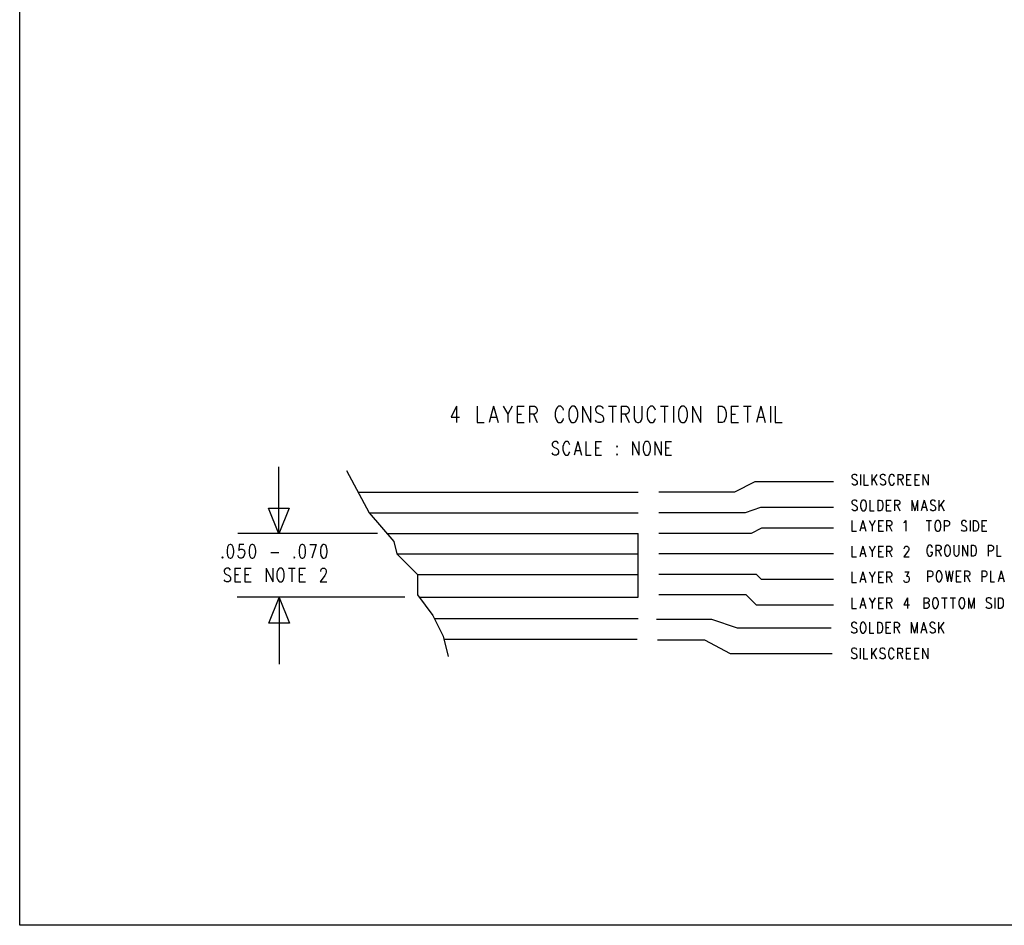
# Model space of a CAD drawing. Extents: x 12 to 27.9, y 10.8 to 21.2.
# Tile 1 of 21: x 12 to 16.8, y 10.8 to 15.2. Entities that reach past the tile are written whole.
import ezdxf

# ---------------------------------------------------------------- set-up
doc = ezdxf.new("R2010")
doc.units = 0
doc.header["$MEASUREMENT"] = 0
doc.layers.add('LAYNR1', color=2, linetype='Continuous')

msp = doc.modelspace()

# ---------------------------------------------------------------- linework, layer by layer
at = {"layer": 'LAYNR1', "color": 7}
for points in [[(27.945, 10.798), (12.038, 10.798), (12.038, 21.201), (27.945, 21.201), (27.945, 10.798)], [(14.727, 13.323), (14.722, 13.319), (14.716, 13.312), (14.714, 13.304), (14.711, 13.293), (14.711, 13.274), (14.714, 13.263), (14.716, 13.255), (14.722, 13.248), (14.727, 13.244), (14.738, 13.244), (14.744, 13.248), (14.749, 13.255), (14.752, 13.263), (14.755, 13.274), (14.755, 13.293), (14.752, 13.304), (14.749, 13.312), (14.744, 13.319), (14.738, 13.323), (14.727, 13.323)], [(15.262, 13.323), (15.256, 13.319), (15.251, 13.312), (15.248, 13.304), (15.245, 13.293), (15.245, 13.274), (15.248, 13.263), (15.251, 13.255), (15.256, 13.248), (15.262, 13.244), (15.273, 13.244), (15.278, 13.248), (15.284, 13.255), (15.286, 13.263), (15.289, 13.274), (15.289, 13.293), (15.286, 13.304), (15.284, 13.312), (15.278, 13.319), (15.273, 13.323), (15.262, 13.323)], [(15.087, 13.152), (15.082, 13.149), (15.078, 13.142), (15.076, 13.136), (15.073, 13.127), (15.073, 13.111), (15.076, 13.102), (15.078, 13.096), (15.082, 13.089), (15.087, 13.086), (15.096, 13.086), (15.101, 13.089), (15.105, 13.096), (15.107, 13.102), (15.11, 13.111), (15.11, 13.127), (15.107, 13.136), (15.105, 13.142), (15.101, 13.149), (15.096, 13.152), (15.087, 13.152)], [(14.946, 13.13), (14.944, 13.127), (14.946, 13.124), (14.948, 13.127), (14.946, 13.13)], [(14.946, 13.092), (14.944, 13.089), (14.946, 13.086), (14.948, 13.089), (14.946, 13.092)], [(16.143, 12.867), (16.139, 12.865), (16.136, 12.86), (16.134, 12.855), (16.132, 12.847), (16.132, 12.835), (16.134, 12.827), (16.136, 12.822), (16.139, 12.817), (16.143, 12.815), (16.15, 12.815), (16.154, 12.817), (16.157, 12.822), (16.159, 12.827), (16.161, 12.835), (16.161, 12.847), (16.159, 12.855), (16.157, 12.86), (16.154, 12.865), (16.15, 12.867), (16.143, 12.867)], [(16.505, 12.767), (16.501, 12.765), (16.497, 12.76), (16.496, 12.755), (16.494, 12.747), (16.494, 12.735), (16.496, 12.727), (16.497, 12.722), (16.501, 12.717), (16.505, 12.715), (16.512, 12.715), (16.516, 12.717), (16.519, 12.722), (16.521, 12.727), (16.523, 12.735), (16.523, 12.747), (16.521, 12.755), (16.519, 12.76), (16.516, 12.765), (16.512, 12.767), (16.505, 12.767)], [(13.062, 12.65), (13.055, 12.647), (13.05, 12.637), (13.048, 12.622), (13.048, 12.612), (13.05, 12.597), (13.055, 12.587), (13.062, 12.584), (13.066, 12.584), (13.073, 12.587), (13.078, 12.597), (13.08, 12.612), (13.08, 12.622), (13.078, 12.637), (13.073, 12.647), (13.066, 12.65), (13.062, 12.65)], [(13.169, 12.65), (13.162, 12.647), (13.157, 12.637), (13.155, 12.622), (13.155, 12.612), (13.157, 12.597), (13.162, 12.587), (13.169, 12.584), (13.173, 12.584), (13.18, 12.587), (13.185, 12.597), (13.187, 12.612), (13.187, 12.622), (13.185, 12.637), (13.18, 12.647), (13.173, 12.65), (13.169, 12.65)], [(13.412, 12.65), (13.405, 12.647), (13.4, 12.637), (13.398, 12.622), (13.398, 12.612), (13.4, 12.597), (13.405, 12.587), (13.412, 12.584), (13.416, 12.584), (13.423, 12.587), (13.428, 12.597), (13.43, 12.612), (13.43, 12.622), (13.428, 12.637), (13.423, 12.647), (13.416, 12.65), (13.412, 12.65)], [(13.516, 12.65), (13.51, 12.647), (13.505, 12.637), (13.503, 12.622), (13.503, 12.612), (13.505, 12.597), (13.51, 12.587), (13.516, 12.584), (13.521, 12.584), (13.528, 12.587), (13.532, 12.597), (13.535, 12.612), (13.535, 12.622), (13.532, 12.637), (13.528, 12.647), (13.521, 12.65), (13.516, 12.65)], [(16.552, 12.647), (16.548, 12.644), (16.544, 12.639), (16.542, 12.634), (16.541, 12.627), (16.541, 12.614), (16.542, 12.607), (16.544, 12.602), (16.548, 12.597), (16.552, 12.594), (16.559, 12.594), (16.562, 12.597), (16.566, 12.602), (16.568, 12.607), (16.57, 12.614), (16.57, 12.627), (16.568, 12.634), (16.566, 12.639), (16.562, 12.644), (16.559, 12.647), (16.552, 12.647)], [(13.025, 12.59), (13.023, 12.587), (13.025, 12.584), (13.028, 12.587), (13.025, 12.59)], [(13.375, 12.59), (13.373, 12.587), (13.375, 12.584), (13.378, 12.587), (13.375, 12.59)], [(13.304, 12.535), (13.299, 12.532), (13.295, 12.525), (13.292, 12.519), (13.29, 12.51), (13.29, 12.494), (13.292, 12.485), (13.295, 12.479), (13.299, 12.472), (13.304, 12.469), (13.313, 12.469), (13.317, 12.472), (13.322, 12.479), (13.324, 12.485), (13.326, 12.494), (13.326, 12.51), (13.324, 12.519), (13.322, 12.525), (13.317, 12.532), (13.313, 12.535), (13.304, 12.535)], [(16.511, 12.522), (16.507, 12.519), (16.504, 12.514), (16.502, 12.509), (16.5, 12.502), (16.5, 12.489), (16.502, 12.482), (16.504, 12.477), (16.507, 12.472), (16.511, 12.469), (16.518, 12.469), (16.522, 12.472), (16.525, 12.477), (16.527, 12.482), (16.529, 12.489), (16.529, 12.502), (16.527, 12.509), (16.525, 12.514), (16.522, 12.519), (16.518, 12.522), (16.511, 12.522)], [(16.493, 12.392), (16.489, 12.39), (16.486, 12.385), (16.484, 12.38), (16.482, 12.372), (16.482, 12.36), (16.484, 12.352), (16.486, 12.347), (16.489, 12.342), (16.493, 12.34), (16.5, 12.34), (16.504, 12.342), (16.507, 12.347), (16.509, 12.352), (16.511, 12.36), (16.511, 12.372), (16.509, 12.38), (16.507, 12.385), (16.504, 12.39), (16.5, 12.392), (16.493, 12.392)], [(16.622, 12.392), (16.618, 12.39), (16.615, 12.385), (16.613, 12.38), (16.611, 12.372), (16.611, 12.36), (16.613, 12.352), (16.615, 12.347), (16.618, 12.342), (16.622, 12.34), (16.629, 12.34), (16.633, 12.342), (16.637, 12.347), (16.638, 12.352), (16.64, 12.36), (16.64, 12.372), (16.638, 12.38), (16.637, 12.385), (16.633, 12.39), (16.629, 12.392), (16.622, 12.392)], [(16.141, 12.272), (16.137, 12.269), (16.134, 12.264), (16.132, 12.259), (16.13, 12.252), (16.13, 12.239), (16.132, 12.232), (16.134, 12.227), (16.137, 12.222), (16.141, 12.219), (16.148, 12.219), (16.152, 12.222), (16.155, 12.227), (16.157, 12.232), (16.159, 12.239), (16.159, 12.252), (16.157, 12.259), (16.155, 12.264), (16.152, 12.269), (16.148, 12.272), (16.141, 12.272)]]:
    msp.add_lwpolyline(points, close=True, dxfattribs=at)
for points in [[(14.165, 13.323), (14.138, 13.27), (14.179, 13.27)], [(14.165, 13.323), (14.165, 13.244)], [(14.266, 13.323), (14.266, 13.244), (14.299, 13.244)], [(14.345, 13.323), (14.324, 13.244)], [(14.345, 13.323), (14.367, 13.244)], [(14.392, 13.323), (14.414, 13.285), (14.414, 13.244)], [(14.435, 13.323), (14.414, 13.285)], [(14.46, 13.323), (14.46, 13.244)], [(14.46, 13.323), (14.495, 13.323)], [(14.46, 13.285), (14.482, 13.285)], [(14.52, 13.323), (14.52, 13.244)], [(14.52, 13.323), (14.545, 13.323), (14.553, 13.319), (14.555, 13.315), (14.558, 13.308), (14.558, 13.3), (14.555, 13.293), (14.553, 13.289), (14.545, 13.285), (14.52, 13.285)], [(14.539, 13.285), (14.558, 13.244)], [(14.686, 13.304), (14.684, 13.312), (14.678, 13.319), (14.673, 13.323), (14.662, 13.323), (14.656, 13.319), (14.651, 13.312), (14.648, 13.304), (14.645, 13.293), (14.645, 13.274), (14.648, 13.263), (14.651, 13.255), (14.656, 13.248), (14.662, 13.244), (14.673, 13.244), (14.678, 13.248), (14.684, 13.255), (14.686, 13.263)], [(14.779, 13.323), (14.779, 13.244)], [(14.779, 13.323), (14.817, 13.244)], [(14.817, 13.323), (14.817, 13.244)], [(14.88, 13.312), (14.875, 13.319), (14.866, 13.323), (14.855, 13.323), (14.847, 13.319), (14.842, 13.312), (14.842, 13.304), (14.845, 13.297), (14.847, 13.293), (14.853, 13.289), (14.869, 13.282), (14.875, 13.278), (14.877, 13.274), (14.88, 13.267), (14.88, 13.255), (14.875, 13.248), (14.866, 13.244), (14.855, 13.244), (14.847, 13.248), (14.842, 13.255)], [(14.905, 13.323), (14.943, 13.323)], [(14.924, 13.323), (14.924, 13.244)], [(14.967, 13.323), (14.967, 13.244)], [(14.967, 13.323), (14.992, 13.323), (15, 13.319), (15.003, 13.315), (15.005, 13.308), (15.005, 13.3), (15.003, 13.293), (15, 13.289), (14.992, 13.285), (14.967, 13.285)], [(14.986, 13.285), (15.005, 13.244)], [(15.03, 13.323), (15.03, 13.267), (15.033, 13.255), (15.038, 13.248), (15.046, 13.244), (15.052, 13.244), (15.06, 13.248), (15.065, 13.255), (15.068, 13.267), (15.068, 13.323)], [(15.134, 13.304), (15.131, 13.312), (15.125, 13.319), (15.12, 13.323), (15.109, 13.323), (15.104, 13.319), (15.098, 13.312), (15.095, 13.304), (15.093, 13.293), (15.093, 13.274), (15.095, 13.263), (15.098, 13.255), (15.104, 13.248), (15.109, 13.244), (15.12, 13.244), (15.125, 13.248), (15.131, 13.255), (15.134, 13.263)], [(15.158, 13.323), (15.196, 13.323)], [(15.177, 13.323), (15.177, 13.244)], [(15.221, 13.323), (15.221, 13.244)], [(15.314, 13.323), (15.314, 13.244)], [(15.314, 13.323), (15.352, 13.244)], [(15.352, 13.323), (15.352, 13.244)], [(15.439, 13.323), (15.439, 13.244)], [(15.439, 13.323), (15.458, 13.323), (15.466, 13.319), (15.472, 13.312), (15.475, 13.304), (15.477, 13.293), (15.477, 13.274), (15.475, 13.263), (15.472, 13.255), (15.466, 13.248), (15.458, 13.244), (15.439, 13.244)], [(15.502, 13.323), (15.502, 13.244)], [(15.502, 13.323), (15.537, 13.323)], [(15.502, 13.285), (15.524, 13.285)], [(15.562, 13.323), (15.6, 13.323)], [(15.581, 13.323), (15.581, 13.244)], [(15.646, 13.323), (15.625, 13.244)], [(15.646, 13.323), (15.668, 13.244)], [(15.693, 13.323), (15.693, 13.244)], [(15.717, 13.323), (15.717, 13.244), (15.75, 13.244)], [(14.332, 13.27), (14.359, 13.27)], [(14.46, 13.244), (14.495, 13.244)], [(15.502, 13.244), (15.537, 13.244)], [(15.633, 13.27), (15.66, 13.27)], [(14.662, 13.142), (14.657, 13.149), (14.651, 13.152), (14.642, 13.152), (14.635, 13.149), (14.63, 13.142), (14.63, 13.136), (14.632, 13.13), (14.635, 13.127), (14.639, 13.124), (14.653, 13.117), (14.657, 13.114), (14.66, 13.111), (14.662, 13.105), (14.662, 13.096), (14.657, 13.089), (14.651, 13.086), (14.642, 13.086), (14.635, 13.089), (14.63, 13.096)], [(14.717, 13.136), (14.714, 13.142), (14.71, 13.149), (14.705, 13.152), (14.696, 13.152), (14.692, 13.149), (14.687, 13.142), (14.685, 13.136), (14.682, 13.127), (14.682, 13.111), (14.685, 13.102), (14.687, 13.096), (14.692, 13.089), (14.696, 13.086), (14.705, 13.086), (14.71, 13.089), (14.714, 13.096), (14.717, 13.102)], [(14.755, 13.152), (14.737, 13.086)], [(14.755, 13.152), (14.773, 13.086)], [(14.794, 13.152), (14.794, 13.086), (14.821, 13.086)], [(14.842, 13.152), (14.842, 13.086)], [(14.842, 13.152), (14.871, 13.152)], [(15.021, 13.152), (15.021, 13.086)], [(15.021, 13.152), (15.053, 13.086)], [(15.053, 13.152), (15.053, 13.086)], [(15.13, 13.152), (15.13, 13.086)], [(15.13, 13.152), (15.162, 13.086)], [(15.162, 13.152), (15.162, 13.086)], [(15.182, 13.152), (15.182, 13.086)], [(15.182, 13.152), (15.212, 13.152)], [(14.744, 13.108), (14.767, 13.108)], [(14.842, 13.121), (14.86, 13.121)], [(15.182, 13.121), (15.201, 13.121)], [(14.842, 13.086), (14.871, 13.086)], [(15.182, 13.086), (15.212, 13.086)], [(13.3, 12.703), (13.25, 12.828), (13.35, 12.828), (13.3, 12.703), (13.3, 13.028)], [(13.63, 13.011), (13.74, 12.805), (13.86, 12.665), (13.875, 12.605), (13.975, 12.505), (13.975, 12.405), (14.05, 12.305), (14.1, 12.205), (14.125, 12.105)], [(16.116, 12.985), (16.112, 12.99), (16.107, 12.992), (16.099, 12.992), (16.094, 12.99), (16.09, 12.985), (16.09, 12.98), (16.092, 12.975), (16.094, 12.972), (16.097, 12.97), (16.108, 12.965), (16.112, 12.962), (16.114, 12.96), (16.116, 12.955), (16.116, 12.947), (16.112, 12.942), (16.107, 12.94), (16.099, 12.94), (16.094, 12.942), (16.09, 12.947)], [(16.132, 12.992), (16.132, 12.94)], [(16.148, 12.992), (16.148, 12.94), (16.17, 12.94)], [(16.187, 12.992), (16.187, 12.94)], [(16.212, 12.992), (16.187, 12.957)], [(16.254, 12.985), (16.25, 12.99), (16.245, 12.992), (16.237, 12.992), (16.232, 12.99), (16.228, 12.985), (16.228, 12.98), (16.23, 12.975), (16.232, 12.972), (16.236, 12.97), (16.247, 12.965), (16.25, 12.962), (16.252, 12.96), (16.254, 12.955), (16.254, 12.947), (16.25, 12.942), (16.245, 12.94), (16.237, 12.94), (16.232, 12.942), (16.228, 12.947)], [(16.297, 12.98), (16.296, 12.985), (16.292, 12.99), (16.288, 12.992), (16.281, 12.992), (16.277, 12.99), (16.274, 12.985), (16.272, 12.98), (16.27, 12.972), (16.27, 12.96), (16.272, 12.952), (16.274, 12.947), (16.277, 12.942), (16.281, 12.94), (16.288, 12.94), (16.292, 12.942), (16.296, 12.947), (16.297, 12.952)], [(16.314, 12.992), (16.314, 12.94)], [(16.314, 12.992), (16.33, 12.992), (16.336, 12.99), (16.337, 12.987), (16.339, 12.982), (16.339, 12.977), (16.337, 12.972), (16.336, 12.97), (16.33, 12.967), (16.314, 12.967)], [(16.356, 12.992), (16.356, 12.94)], [(16.356, 12.992), (16.379, 12.992)], [(16.396, 12.992), (16.396, 12.94)], [(16.396, 12.992), (16.419, 12.992)], [(16.436, 12.992), (16.436, 12.94)], [(16.436, 12.992), (16.461, 12.94)], [(16.461, 12.992), (16.461, 12.94)], [(16, 12.955), (15.618, 12.955), (15.518, 12.905), (15.15, 12.905)], [(16.196, 12.97), (16.212, 12.94)], [(16.327, 12.967), (16.339, 12.94)], [(16.356, 12.967), (16.37, 12.967)], [(16.396, 12.967), (16.41, 12.967)], [(13.685, 12.905), (15.05, 12.905)], [(16.356, 12.94), (16.379, 12.94)], [(16.396, 12.94), (16.419, 12.94)], [(16.116, 12.86), (16.112, 12.865), (16.107, 12.867), (16.099, 12.867), (16.094, 12.865), (16.09, 12.86), (16.09, 12.855), (16.092, 12.85), (16.094, 12.847), (16.097, 12.845), (16.108, 12.84), (16.112, 12.837), (16.114, 12.835), (16.116, 12.83), (16.116, 12.822), (16.112, 12.817), (16.107, 12.815), (16.099, 12.815), (16.094, 12.817), (16.09, 12.822)], [(16.177, 12.867), (16.177, 12.815), (16.199, 12.815)], [(16.216, 12.867), (16.216, 12.815)], [(16.216, 12.867), (16.228, 12.867), (16.234, 12.865), (16.237, 12.86), (16.239, 12.855), (16.241, 12.847), (16.241, 12.835), (16.239, 12.827), (16.237, 12.822), (16.234, 12.817), (16.228, 12.815), (16.216, 12.815)], [(16.257, 12.867), (16.257, 12.815)], [(16.257, 12.867), (16.281, 12.867)], [(16.297, 12.867), (16.297, 12.815)], [(16.297, 12.867), (16.314, 12.867), (16.319, 12.865), (16.321, 12.862), (16.323, 12.857), (16.323, 12.852), (16.321, 12.847), (16.319, 12.845), (16.314, 12.842), (16.297, 12.842)], [(16.381, 12.867), (16.381, 12.815)], [(16.381, 12.867), (16.396, 12.815)], [(16.41, 12.867), (16.396, 12.815)], [(16.41, 12.867), (16.41, 12.815)], [(16.441, 12.867), (16.427, 12.815)], [(16.441, 12.867), (16.456, 12.815)], [(16.497, 12.86), (16.494, 12.865), (16.488, 12.867), (16.481, 12.867), (16.476, 12.865), (16.472, 12.86), (16.472, 12.855), (16.474, 12.85), (16.476, 12.847), (16.479, 12.845), (16.49, 12.84), (16.494, 12.837), (16.496, 12.835), (16.497, 12.83), (16.497, 12.822), (16.494, 12.817), (16.488, 12.815), (16.481, 12.815), (16.476, 12.817), (16.472, 12.822)], [(16.514, 12.867), (16.514, 12.815)], [(16.539, 12.867), (16.514, 12.832)], [(13.74, 12.805), (15.05, 12.805)], [(16, 12.83), (15.645, 12.83), (15.57, 12.805), (15.15, 12.805)], [(16.257, 12.842), (16.272, 12.842)], [(16.257, 12.815), (16.281, 12.815)], [(16.31, 12.842), (16.323, 12.815)], [(16.432, 12.832), (16.45, 12.832)], [(16.523, 12.845), (16.539, 12.815)], [(16.09, 12.767), (16.09, 12.715), (16.112, 12.715)], [(16.143, 12.767), (16.128, 12.715)], [(16.143, 12.767), (16.157, 12.715)], [(16.174, 12.767), (16.188, 12.742), (16.188, 12.715)], [(16.203, 12.767), (16.188, 12.742)], [(16.219, 12.767), (16.219, 12.715)], [(16.219, 12.767), (16.243, 12.767)], [(16.259, 12.767), (16.259, 12.715)], [(16.259, 12.767), (16.276, 12.767), (16.281, 12.765), (16.283, 12.762), (16.285, 12.757), (16.285, 12.752), (16.283, 12.747), (16.281, 12.745), (16.276, 12.742), (16.259, 12.742)], [(16.343, 12.757), (16.347, 12.76), (16.352, 12.767), (16.352, 12.715)], [(16.452, 12.767), (16.477, 12.767)], [(16.465, 12.767), (16.465, 12.715)], [(16.539, 12.767), (16.539, 12.715)], [(16.539, 12.767), (16.556, 12.767), (16.561, 12.765), (16.563, 12.762), (16.565, 12.757), (16.565, 12.75), (16.563, 12.745), (16.561, 12.742), (16.556, 12.74), (16.539, 12.74)], [(16.648, 12.76), (16.645, 12.765), (16.639, 12.767), (16.632, 12.767), (16.627, 12.765), (16.623, 12.76), (16.623, 12.755), (16.625, 12.75), (16.627, 12.747), (16.63, 12.745), (16.641, 12.74), (16.645, 12.737), (16.647, 12.735), (16.648, 12.73), (16.648, 12.722), (16.645, 12.717), (16.639, 12.715), (16.632, 12.715), (16.627, 12.717), (16.623, 12.722)], [(16.665, 12.767), (16.665, 12.715)], [(16.681, 12.767), (16.681, 12.715)], [(16.681, 12.767), (16.694, 12.767), (16.699, 12.765), (16.703, 12.76), (16.705, 12.755), (16.707, 12.747), (16.707, 12.735), (16.705, 12.727), (16.703, 12.722), (16.699, 12.717), (16.694, 12.715), (16.681, 12.715)], [(16.723, 12.767), (16.723, 12.715)], [(16.723, 12.767), (16.747, 12.767)], [(13.78, 12.705), (13.1, 12.705)], [(13.825, 12.705), (15.05, 12.705)], [(15.05, 12.394), (15.05, 12.705)], [(16, 12.73), (15.65, 12.73), (15.6, 12.705), (15.15, 12.705)], [(16.134, 12.732), (16.152, 12.732)], [(16.219, 12.742), (16.234, 12.742)], [(16.219, 12.715), (16.243, 12.715)], [(16.272, 12.742), (16.285, 12.715)], [(16.723, 12.742), (16.737, 12.742)], [(16.723, 12.715), (16.747, 12.715)], [(13.13, 12.65), (13.107, 12.65), (13.105, 12.622), (13.107, 12.625), (13.114, 12.628), (13.121, 12.628), (13.128, 12.625), (13.132, 12.619), (13.135, 12.609), (13.132, 12.603), (13.13, 12.594), (13.125, 12.587), (13.119, 12.584), (13.112, 12.584), (13.105, 12.587), (13.103, 12.59), (13.1, 12.597)], [(13.26, 12.612), (13.3, 12.612)], [(13.45, 12.65), (13.482, 12.65)], [(13.482, 12.65), (13.46, 12.584)], [(16.09, 12.642), (16.09, 12.59), (16.112, 12.59)], [(16.143, 12.642), (16.128, 12.59)], [(16.143, 12.642), (16.157, 12.59)], [(16.174, 12.642), (16.188, 12.617), (16.188, 12.59)], [(16.203, 12.642), (16.188, 12.617)], [(16.219, 12.642), (16.219, 12.59)], [(16.219, 12.642), (16.243, 12.642)], [(16.219, 12.617), (16.234, 12.617)], [(16.259, 12.642), (16.259, 12.59)], [(16.259, 12.642), (16.276, 12.642), (16.281, 12.64), (16.283, 12.637), (16.285, 12.632), (16.285, 12.627), (16.283, 12.622), (16.281, 12.62), (16.276, 12.617), (16.259, 12.617)], [(16.272, 12.617), (16.285, 12.59)], [(16.345, 12.63), (16.345, 12.632), (16.347, 12.637), (16.348, 12.64), (16.352, 12.642), (16.359, 12.642), (16.363, 12.64), (16.365, 12.637), (16.367, 12.632), (16.367, 12.627), (16.365, 12.622), (16.361, 12.615), (16.343, 12.59), (16.368, 12.59)], [(16.482, 12.634), (16.481, 12.639), (16.477, 12.644), (16.473, 12.647), (16.466, 12.647), (16.462, 12.644), (16.459, 12.639), (16.457, 12.634), (16.455, 12.627), (16.455, 12.614), (16.457, 12.607), (16.459, 12.602), (16.462, 12.597), (16.466, 12.594), (16.473, 12.594), (16.477, 12.597), (16.481, 12.602), (16.482, 12.607), (16.482, 12.614)], [(16.473, 12.614), (16.482, 12.614)], [(16.499, 12.647), (16.499, 12.594)], [(16.499, 12.647), (16.515, 12.647), (16.521, 12.644), (16.522, 12.642), (16.524, 12.637), (16.524, 12.632), (16.522, 12.627), (16.521, 12.624), (16.515, 12.622), (16.499, 12.622)], [(16.512, 12.622), (16.524, 12.594)], [(16.586, 12.647), (16.586, 12.609), (16.588, 12.602), (16.592, 12.597), (16.597, 12.594), (16.601, 12.594), (16.606, 12.597), (16.61, 12.602), (16.612, 12.609), (16.612, 12.647)], [(16.628, 12.647), (16.628, 12.594)], [(16.628, 12.647), (16.653, 12.594)], [(16.653, 12.647), (16.653, 12.594)], [(16.67, 12.647), (16.67, 12.594)], [(16.67, 12.647), (16.682, 12.647), (16.688, 12.644), (16.692, 12.639), (16.693, 12.634), (16.695, 12.627), (16.695, 12.614), (16.693, 12.607), (16.692, 12.602), (16.688, 12.597), (16.682, 12.594), (16.67, 12.594)], [(16.753, 12.647), (16.753, 12.594)], [(16.753, 12.647), (16.77, 12.647), (16.775, 12.644), (16.777, 12.642), (16.779, 12.637), (16.779, 12.629), (16.777, 12.624), (16.775, 12.622), (16.77, 12.619), (16.753, 12.619)], [(16.795, 12.647), (16.795, 12.594), (16.817, 12.594)], [(13.875, 12.605), (15.05, 12.605)], [(16, 12.605), (15.15, 12.605)], [(16.134, 12.607), (16.152, 12.607)], [(16.219, 12.59), (16.243, 12.59)], [(13.065, 12.525), (13.06, 12.532), (13.054, 12.535), (13.045, 12.535), (13.038, 12.532), (13.033, 12.525), (13.033, 12.519), (13.035, 12.513), (13.038, 12.51), (13.042, 12.507), (13.056, 12.5), (13.06, 12.497), (13.063, 12.494), (13.065, 12.488), (13.065, 12.479), (13.06, 12.472), (13.054, 12.469), (13.045, 12.469), (13.038, 12.472), (13.033, 12.479)], [(13.085, 12.535), (13.085, 12.469)], [(13.085, 12.535), (13.115, 12.535)], [(13.135, 12.535), (13.135, 12.469)], [(13.135, 12.535), (13.165, 12.535)], [(13.238, 12.535), (13.238, 12.469)], [(13.238, 12.535), (13.27, 12.469)], [(13.27, 12.535), (13.27, 12.469)], [(13.347, 12.535), (13.379, 12.535)], [(13.363, 12.535), (13.363, 12.469)], [(13.399, 12.535), (13.399, 12.469)], [(13.399, 12.535), (13.429, 12.535)], [(13.504, 12.519), (13.504, 12.522), (13.506, 12.529), (13.508, 12.532), (13.513, 12.535), (13.522, 12.535), (13.526, 12.532), (13.529, 12.529), (13.531, 12.522), (13.531, 12.516), (13.529, 12.51), (13.524, 12.5), (13.501, 12.469), (13.533, 12.469)], [(16.09, 12.517), (16.09, 12.465), (16.112, 12.465)], [(16.143, 12.517), (16.128, 12.465)], [(16.143, 12.517), (16.157, 12.465)], [(16.174, 12.517), (16.188, 12.492), (16.188, 12.465)], [(16.203, 12.517), (16.188, 12.492)], [(16.219, 12.517), (16.219, 12.465)], [(16.219, 12.517), (16.243, 12.517)], [(16.259, 12.517), (16.259, 12.465)], [(16.259, 12.517), (16.276, 12.517), (16.281, 12.515), (16.283, 12.512), (16.285, 12.507), (16.285, 12.502), (16.283, 12.497), (16.281, 12.495), (16.276, 12.492), (16.259, 12.492)], [(16.347, 12.517), (16.367, 12.517), (16.356, 12.497), (16.361, 12.497), (16.365, 12.495), (16.367, 12.492), (16.368, 12.485), (16.368, 12.48), (16.367, 12.472), (16.363, 12.467), (16.357, 12.465), (16.352, 12.465), (16.347, 12.467), (16.345, 12.47), (16.343, 12.475)], [(16.458, 12.522), (16.458, 12.469)], [(16.458, 12.522), (16.475, 12.522), (16.48, 12.519), (16.482, 12.517), (16.484, 12.512), (16.484, 12.504), (16.482, 12.499), (16.48, 12.497), (16.475, 12.494), (16.458, 12.494)], [(16.545, 12.522), (16.555, 12.469)], [(16.564, 12.522), (16.555, 12.469)], [(16.564, 12.522), (16.573, 12.469)], [(16.582, 12.522), (16.573, 12.469)], [(16.598, 12.522), (16.598, 12.469)], [(16.598, 12.522), (16.622, 12.522)], [(16.638, 12.522), (16.638, 12.469)], [(16.638, 12.522), (16.655, 12.522), (16.66, 12.519), (16.662, 12.517), (16.664, 12.512), (16.664, 12.507), (16.662, 12.502), (16.66, 12.499), (16.655, 12.497), (16.638, 12.497)], [(16.722, 12.522), (16.722, 12.469)], [(16.722, 12.522), (16.738, 12.522), (16.744, 12.519), (16.745, 12.517), (16.747, 12.512), (16.747, 12.504), (16.745, 12.499), (16.744, 12.497), (16.738, 12.494), (16.722, 12.494)], [(16.764, 12.522), (16.764, 12.469), (16.785, 12.469)], [(16.816, 12.522), (16.802, 12.469)], [(16.816, 12.522), (16.831, 12.469)], [(13.085, 12.504), (13.104, 12.504)], [(13.085, 12.469), (13.115, 12.469)], [(13.135, 12.504), (13.154, 12.504)], [(13.135, 12.469), (13.165, 12.469)], [(13.399, 12.504), (13.417, 12.504)], [(13.399, 12.469), (13.429, 12.469)], [(13.975, 12.505), (15.05, 12.505)], [(16, 12.48), (15.65, 12.48), (15.625, 12.505), (15.15, 12.505)], [(16.134, 12.482), (16.152, 12.482)], [(16.219, 12.492), (16.234, 12.492)], [(16.219, 12.465), (16.243, 12.465)], [(16.272, 12.492), (16.285, 12.465)], [(16.598, 12.497), (16.613, 12.497)], [(16.598, 12.469), (16.622, 12.469)], [(16.651, 12.497), (16.664, 12.469)], [(16.807, 12.487), (16.825, 12.487)], [(13.913, 12.394), (13.097, 12.394)], [(13.301, 12.393), (13.351, 12.268), (13.251, 12.268), (13.301, 12.393), (13.301, 12.068)], [(13.988, 12.394), (15.05, 12.394)], [(16, 12.355), (15.625, 12.355), (15.575, 12.405), (15.15, 12.405)], [(16.09, 12.392), (16.09, 12.34), (16.112, 12.34)], [(16.143, 12.392), (16.128, 12.34)], [(16.143, 12.392), (16.157, 12.34)], [(16.174, 12.392), (16.188, 12.367), (16.188, 12.34)], [(16.203, 12.392), (16.188, 12.367)], [(16.219, 12.392), (16.219, 12.34)], [(16.219, 12.392), (16.243, 12.392)], [(16.259, 12.392), (16.259, 12.34)], [(16.259, 12.392), (16.276, 12.392), (16.281, 12.39), (16.283, 12.387), (16.285, 12.382), (16.285, 12.377), (16.283, 12.372), (16.281, 12.37), (16.276, 12.367), (16.259, 12.367)], [(16.361, 12.392), (16.343, 12.357), (16.37, 12.357)], [(16.361, 12.392), (16.361, 12.34)], [(16.44, 12.392), (16.44, 12.34)], [(16.44, 12.392), (16.457, 12.392), (16.462, 12.39), (16.464, 12.387), (16.466, 12.382), (16.466, 12.377), (16.464, 12.372), (16.462, 12.37), (16.457, 12.367)], [(16.527, 12.392), (16.553, 12.392)], [(16.54, 12.392), (16.54, 12.34)], [(16.569, 12.392), (16.595, 12.392)], [(16.582, 12.392), (16.582, 12.34)], [(16.657, 12.392), (16.657, 12.34)], [(16.657, 12.392), (16.671, 12.34)], [(16.686, 12.392), (16.671, 12.34)], [(16.686, 12.392), (16.686, 12.34)], [(16.769, 12.385), (16.766, 12.39), (16.76, 12.392), (16.753, 12.392), (16.747, 12.39), (16.744, 12.385), (16.744, 12.38), (16.746, 12.375), (16.747, 12.372), (16.751, 12.37), (16.762, 12.365), (16.766, 12.362), (16.767, 12.36), (16.769, 12.355), (16.769, 12.347), (16.766, 12.342), (16.76, 12.34), (16.753, 12.34), (16.747, 12.342), (16.744, 12.347)], [(16.786, 12.392), (16.786, 12.34)], [(16.802, 12.392), (16.802, 12.34)], [(16.802, 12.392), (16.815, 12.392), (16.82, 12.39), (16.824, 12.385), (16.826, 12.38), (16.827, 12.372), (16.827, 12.36), (16.826, 12.352), (16.824, 12.347), (16.82, 12.342), (16.815, 12.34), (16.802, 12.34)], [(16.134, 12.357), (16.152, 12.357)], [(16.219, 12.367), (16.234, 12.367)], [(16.219, 12.34), (16.243, 12.34)], [(16.272, 12.367), (16.285, 12.34)], [(16.44, 12.367), (16.457, 12.367), (16.462, 12.365), (16.464, 12.362), (16.466, 12.357), (16.466, 12.35), (16.464, 12.345), (16.462, 12.342), (16.457, 12.34), (16.44, 12.34)], [(14.058, 12.29), (15.049, 12.29)], [(15.989, 12.244), (15.533, 12.244), (15.408, 12.286), (15.139, 12.286)], [(16.114, 12.264), (16.11, 12.269), (16.105, 12.272), (16.097, 12.272), (16.092, 12.269), (16.088, 12.264), (16.088, 12.259), (16.09, 12.254), (16.092, 12.252), (16.095, 12.249), (16.106, 12.244), (16.11, 12.242), (16.112, 12.239), (16.114, 12.234), (16.114, 12.227), (16.11, 12.222), (16.105, 12.219), (16.097, 12.219), (16.092, 12.222), (16.088, 12.227)], [(16.175, 12.272), (16.175, 12.219), (16.197, 12.219)], [(16.214, 12.272), (16.214, 12.219)], [(16.214, 12.272), (16.226, 12.272), (16.232, 12.269), (16.235, 12.264), (16.237, 12.259), (16.239, 12.252), (16.239, 12.239), (16.237, 12.232), (16.235, 12.227), (16.232, 12.222), (16.226, 12.219), (16.214, 12.219)], [(16.255, 12.272), (16.255, 12.219)], [(16.255, 12.272), (16.279, 12.272)], [(16.255, 12.247), (16.27, 12.247)], [(16.295, 12.272), (16.295, 12.219)], [(16.295, 12.272), (16.312, 12.272), (16.317, 12.269), (16.319, 12.267), (16.321, 12.262), (16.321, 12.257), (16.319, 12.252), (16.317, 12.249), (16.312, 12.247), (16.295, 12.247)], [(16.308, 12.247), (16.321, 12.219)], [(16.379, 12.272), (16.379, 12.219)], [(16.379, 12.272), (16.394, 12.219)], [(16.408, 12.272), (16.394, 12.219)], [(16.408, 12.272), (16.408, 12.219)], [(16.439, 12.272), (16.425, 12.219)], [(16.43, 12.237), (16.448, 12.237)], [(16.439, 12.272), (16.454, 12.219)], [(16.495, 12.264), (16.492, 12.269), (16.486, 12.272), (16.479, 12.272), (16.474, 12.269), (16.47, 12.264), (16.47, 12.259), (16.472, 12.254), (16.474, 12.252), (16.477, 12.249), (16.488, 12.244), (16.492, 12.242), (16.494, 12.239), (16.495, 12.234), (16.495, 12.227), (16.492, 12.222), (16.486, 12.219), (16.479, 12.219), (16.474, 12.222), (16.47, 12.227)], [(16.512, 12.272), (16.512, 12.219)], [(16.537, 12.272), (16.512, 12.237)], [(16.521, 12.249), (16.537, 12.219)], [(14.108, 12.19), (15.044, 12.19)], [(15.994, 12.119), (15.499, 12.119), (15.374, 12.186), (15.144, 12.186)], [(16.255, 12.219), (16.279, 12.219)], [(16.114, 12.139), (16.11, 12.144), (16.105, 12.147), (16.097, 12.147), (16.092, 12.144), (16.088, 12.139), (16.088, 12.134), (16.09, 12.129), (16.092, 12.127), (16.095, 12.124), (16.106, 12.119), (16.11, 12.117), (16.112, 12.114), (16.114, 12.109), (16.114, 12.102), (16.11, 12.097), (16.105, 12.094), (16.097, 12.094), (16.092, 12.097), (16.088, 12.102)], [(16.13, 12.147), (16.13, 12.094)], [(16.146, 12.147), (16.146, 12.094), (16.168, 12.094)], [(16.185, 12.147), (16.185, 12.094)], [(16.21, 12.147), (16.185, 12.112)], [(16.252, 12.139), (16.248, 12.144), (16.243, 12.147), (16.235, 12.147), (16.23, 12.144), (16.226, 12.139), (16.226, 12.134), (16.228, 12.129), (16.23, 12.127), (16.234, 12.124), (16.245, 12.119), (16.248, 12.117), (16.25, 12.114), (16.252, 12.109), (16.252, 12.102), (16.248, 12.097), (16.243, 12.094), (16.235, 12.094), (16.23, 12.097), (16.226, 12.102)], [(16.295, 12.134), (16.294, 12.139), (16.29, 12.144), (16.286, 12.147), (16.279, 12.147), (16.275, 12.144), (16.272, 12.139), (16.27, 12.134), (16.268, 12.127), (16.268, 12.114), (16.27, 12.107), (16.272, 12.102), (16.275, 12.097), (16.279, 12.094), (16.286, 12.094), (16.29, 12.097), (16.294, 12.102), (16.295, 12.107)], [(16.312, 12.147), (16.312, 12.094)], [(16.312, 12.147), (16.328, 12.147), (16.334, 12.144), (16.335, 12.142), (16.337, 12.137), (16.337, 12.132), (16.335, 12.127), (16.334, 12.124), (16.328, 12.122), (16.312, 12.122)], [(16.354, 12.147), (16.354, 12.094)], [(16.354, 12.147), (16.377, 12.147)], [(16.394, 12.147), (16.394, 12.094)], [(16.394, 12.147), (16.417, 12.147)], [(16.434, 12.147), (16.434, 12.094)], [(16.434, 12.147), (16.459, 12.094)], [(16.459, 12.147), (16.459, 12.094)], [(16.194, 12.124), (16.21, 12.094)], [(16.325, 12.122), (16.337, 12.094)], [(16.354, 12.122), (16.368, 12.122)], [(16.354, 12.094), (16.377, 12.094)], [(16.394, 12.122), (16.408, 12.122)], [(16.394, 12.094), (16.417, 12.094)]]:
    msp.add_lwpolyline(points, dxfattribs=at)

doc.saveas('drawing.dxf')
